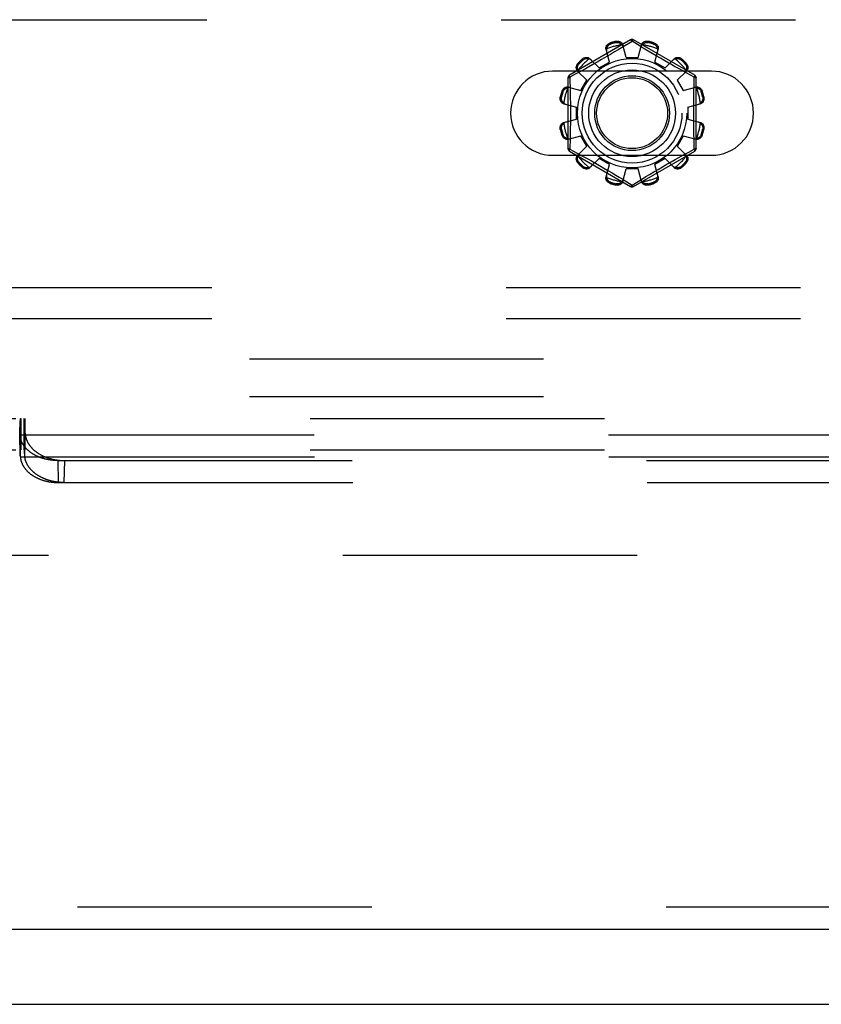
# Model space of a CAD drawing. Header units: inches. Extents: x 0 to 179, y 0 to 116.
# Tile 72 of 234: x 67.04 to 69.72, y 33.38 to 36.67. Entities that reach past the tile are written whole.
import ezdxf

# ---------------------------------------------------------------- set-up
doc = ezdxf.new("R2010")
doc.units = ezdxf.units.IN
doc.header["$LTSCALE"] = 9.842105
doc.header["$MEASUREMENT"] = 0
doc.linetypes.add('HIDDEN', pattern=[0.2, 0.1, -0.1])
doc.layers.get('0').update_dxf_attribs({"linetype": 'CONTINUOUS'})
for name, color, linetype in [('DEFAULT_2', 8, 'HIDDEN'), ('RIGHTHAND_DOOR_ASSEMBLY', 7, 'CONTINUOUS'), ('SUBPANEL', 7, 'CONTINUOUS')]:
    doc.layers.add(name, color=color, linetype=linetype)

msp = doc.modelspace()

# ---------------------------------------------------------------- linework, layer by layer
at = {"color": 7, "linetype": 'Continuous'}
msp.add_line((32.7465, 33.3753), (80.6425, 33.3753), dxfattribs=at)
at = {"layer": 'DEFAULT_2', "color": 8, "linetype": 'HIDDEN'}
for p, q in [((64.7102, 36.6668), (73.4602, 36.6668)), ((69.0802, 36.5991), (68.8757, 36.4811)), ((69.0121, 36.5892), (69.0132, 36.5855)), ((69.032, 36.5905), (69.031, 36.5943)), ((69.0503, 36.5733), (69.0391, 36.5665)), ((69.0852, 36.5945), (69.0503, 36.5733)), ((69.0652, 36.5403), (69.0542, 36.5826)), ((69.0887, 36.5924), (69.0852, 36.5945)), ((69.1084, 36.5804), (69.0887, 36.5924)), ((69.2947, 36.4811), (69.0902, 36.5991)), ((69.1052, 36.5403), (69.1162, 36.5826)), ((69.1394, 36.5943), (69.1384, 36.5905)), ((69.1572, 36.5855), (69.1583, 36.5892)), ((68.9442, 36.5365), (68.9749, 36.5054)), ((68.9982, 36.5422), (68.9832, 36.5335)), ((69.0095, 36.5254), (68.998, 36.5675)), ((69.0128, 36.5508), (68.9982, 36.5422)), ((69.0266, 36.559), (69.0128, 36.5508)), ((69.0391, 36.5665), (69.0266, 36.559)), ((69.0652, 36.5403), (69.1052, 36.5403)), ((69.1395, 36.5616), (69.128, 36.5685)), ((69.1522, 36.5541), (69.1395, 36.5616)), ((69.1658, 36.546), (69.1522, 36.5541)), ((69.1609, 36.5254), (69.1725, 36.5675)), ((69.18, 36.5377), (69.1658, 36.546)), ((69.1942, 36.5295), (69.18, 36.5377)), ((69.1955, 36.5054), (69.2262, 36.5365)), ((68.9045, 36.5212), (68.9073, 36.5185)), ((68.9289, 36.5028), (68.9128, 36.4939)), ((68.9211, 36.5323), (68.9183, 36.5351)), ((68.9411, 36.5096), (68.9289, 36.5028)), ((68.9544, 36.517), (68.9411, 36.5096)), ((68.9685, 36.525), (68.9544, 36.517)), ((68.9832, 36.5335), (68.9685, 36.525)), ((68.9749, 36.5054), (69.0095, 36.5254)), ((69.1609, 36.5254), (69.1955, 36.5054)), ((69.208, 36.5216), (69.1942, 36.5295)), ((69.2521, 36.5351), (69.2493, 36.5323)), ((69.2631, 36.5185), (69.2659, 36.5212)), ((69.3508, 36.495), (68.8196, 36.495)), ((68.8707, 36.4724), (68.8707, 36.2363)), ((68.895, 36.4842), (68.8772, 36.4745)), ((68.8772, 36.4745), (68.8775, 36.4627)), ((68.9128, 36.4939), (68.895, 36.4842)), ((68.9031, 36.4953), (68.9341, 36.4647)), ((69.2363, 36.4647), (69.2673, 36.4953)), ((69.255, 36.4954), (69.2448, 36.501)), ((69.2685, 36.488), (69.255, 36.4954)), ((69.2932, 36.4745), (69.2685, 36.488)), ((69.2997, 36.2363), (69.2997, 36.4724)), ((68.8721, 36.4416), (68.9141, 36.43)), ((68.9141, 36.43), (68.9341, 36.4647)), ((69.2363, 36.4647), (69.2563, 36.43)), ((69.2563, 36.43), (69.2984, 36.4416)), ((68.8452, 36.4085), (68.849, 36.4075)), ((68.8541, 36.4264), (68.8503, 36.4274)), ((69.3201, 36.4274), (69.3163, 36.4264)), ((69.3214, 36.4075), (69.3252, 36.4085)), ((68.857, 36.3854), (68.8992, 36.3743)), ((68.8992, 36.3343), (68.8992, 36.3743)), ((69.2712, 36.3743), (69.3134, 36.3854)), ((69.2712, 36.3743), (69.2712, 36.3343)), ((68.857, 36.3233), (68.8992, 36.3343)), ((69.2712, 36.3343), (69.3134, 36.3233)), ((68.849, 36.3012), (68.8452, 36.3002)), ((68.8503, 36.2813), (68.8541, 36.2823)), ((68.8721, 36.2671), (68.9141, 36.2787)), ((68.9341, 36.244), (68.9141, 36.2787)), ((69.2563, 36.2787), (69.2363, 36.244)), ((69.2563, 36.2787), (69.2984, 36.2671)), ((69.3163, 36.2823), (69.3201, 36.2813)), ((69.3252, 36.3002), (69.3214, 36.3012)), ((68.9031, 36.2134), (68.9341, 36.244)), ((69.2363, 36.244), (69.2673, 36.2134)), ((69.2932, 36.2342), (69.2929, 36.246)), ((68.8196, 36.2137), (69.3508, 36.2137)), ((68.8757, 36.2276), (69.0802, 36.1096)), ((68.8772, 36.2342), (68.9019, 36.2207)), ((68.9019, 36.2207), (68.9154, 36.2133)), ((68.9154, 36.2133), (68.9256, 36.2077)), ((68.9256, 36.2077), (68.9369, 36.2014)), ((69.0902, 36.1096), (69.2947, 36.2276)), ((69.2415, 36.2059), (69.2576, 36.2148)), ((69.2576, 36.2148), (69.2754, 36.2245)), ((69.2754, 36.2245), (69.2932, 36.2342)), ((68.9073, 36.1902), (68.9045, 36.1874)), ((68.9183, 36.1736), (68.9211, 36.1764)), ((68.9369, 36.2014), (68.9493, 36.1945)), ((68.9442, 36.1722), (68.9749, 36.2033)), ((68.9493, 36.1945), (68.9624, 36.1871)), ((68.9624, 36.1871), (68.9763, 36.1792)), ((69.0095, 36.1833), (68.9749, 36.2033)), ((68.9763, 36.1792), (68.9904, 36.171)), ((68.998, 36.1412), (69.0095, 36.1833)), ((69.1955, 36.2033), (69.1609, 36.1833)), ((69.1725, 36.1412), (69.1609, 36.1833)), ((69.1722, 36.1665), (69.1872, 36.1752)), ((69.1872, 36.1752), (69.2019, 36.1837)), ((69.1955, 36.2033), (69.2262, 36.1722)), ((69.2019, 36.1837), (69.2161, 36.1917)), ((69.2161, 36.1917), (69.2293, 36.1991)), ((69.2293, 36.1991), (69.2415, 36.2059)), ((69.2493, 36.1764), (69.2521, 36.1736)), ((69.2659, 36.1874), (69.2631, 36.1902)), ((68.9904, 36.171), (69.0046, 36.1627)), ((69.0046, 36.1627), (69.0183, 36.1546)), ((69.0183, 36.1546), (69.0309, 36.1471)), ((69.0309, 36.1471), (69.0424, 36.1402)), ((69.0542, 36.1261), (69.0652, 36.1683)), ((69.1052, 36.1683), (69.0652, 36.1683)), ((69.1162, 36.1261), (69.1052, 36.1683)), ((69.1201, 36.1354), (69.1313, 36.1422)), ((69.1313, 36.1422), (69.1438, 36.1497)), ((69.1438, 36.1497), (69.1576, 36.1579)), ((69.1576, 36.1579), (69.1722, 36.1665)), ((69.0132, 36.1232), (69.0121, 36.1194)), ((69.031, 36.1144), (69.032, 36.1182)), ((69.062, 36.1283), (69.0818, 36.1163)), ((69.0818, 36.1163), (69.0852, 36.1142)), ((69.0852, 36.1142), (69.1201, 36.1354)), ((69.1384, 36.1182), (69.1394, 36.1144)), ((69.1583, 36.1194), (69.1572, 36.1232)), ((73.5852, 35.7708), (64.5852, 35.7708)), ((73.5852, 35.6668), (64.5852, 35.6668)), ((66.0401, 35.3333), (75.6002, 35.3333)), ((67.0386, 35.3154), (67.0387, 35.3182)), ((67.0387, 35.3182), (67.0389, 35.3208)), ((67.0389, 35.3208), (67.039, 35.3224)), ((67.0391, 35.3246), (67.0392, 35.3259)), ((67.0397, 35.3333), (67.0397, 35.2293)), ((67.0404, 35.2293), (67.0404, 35.3333)), ((67.0407, 35.3333), (67.0407, 35.2293)), ((67.0514, 35.3333), (67.0514, 35.2293)), ((67.0524, 35.3333), (67.0524, 35.2293)), ((67.0527, 35.2293), (67.0527, 35.3333)), ((67.0539, 35.3259), (67.0538, 35.3272)), ((67.054, 35.3246), (67.0539, 35.3259)), ((67.0541, 35.3232), (67.054, 35.3246)), ((67.0542, 35.3216), (67.0541, 35.3232)), ((67.0544, 35.3191), (67.0542, 35.3216)), ((67.0544, 35.3333), (67.0544, 35.2293)), ((67.0545, 35.3163), (67.0544, 35.3191)), ((67.0375, 35.2849), (67.0377, 35.2937)), ((67.0377, 35.2937), (67.038, 35.3018)), ((67.038, 35.3018), (67.0382, 35.3079)), ((67.0382, 35.3079), (67.0384, 35.3123)), ((67.0384, 35.3123), (67.0386, 35.3154)), ((67.0547, 35.3134), (67.0545, 35.3163)), ((67.0549, 35.309), (67.0547, 35.3134)), ((67.0551, 35.3031), (67.0549, 35.309)), ((67.0553, 35.2951), (67.0551, 35.3031)), ((67.0556, 35.2849), (67.0553, 35.2951)), ((67.0392, 35.2111), (67.0375, 35.2849)), ((67.0375, 35.2819), (67.0375, 35.2849)), ((67.0376, 35.2788), (67.0375, 35.2819)), ((67.0392, 35.2083), (67.0375, 35.2819)), ((67.0376, 35.2788), (74.6027, 35.2788)), ((67.0539, 35.2111), (67.0556, 35.2849)), ((66.0401, 35.2293), (74.8815, 35.2293)), ((67.0394, 35.2177), (67.0395, 35.2195)), ((67.0395, 35.2195), (67.0396, 35.2213)), ((67.0396, 35.2213), (67.0397, 35.2228)), ((67.0397, 35.2238), (67.0398, 35.2247)), ((67.0397, 35.2228), (67.0397, 35.2238)), ((67.0398, 35.2247), (67.0399, 35.2255)), ((67.0533, 35.2255), (67.0532, 35.2262)), ((67.0533, 35.2247), (67.0533, 35.2255)), ((67.0534, 35.2238), (67.0533, 35.2247)), ((67.0534, 35.2228), (67.0534, 35.2238)), ((67.0535, 35.2213), (67.0534, 35.2228)), ((67.0536, 35.2195), (67.0535, 35.2213)), ((67.0537, 35.217), (67.0536, 35.2195)), ((67.0392, 35.2111), (67.0393, 35.2149)), ((67.0393, 35.2149), (67.0394, 35.2177)), ((67.0394, 35.2052), (74.601, 35.2052)), ((67.0538, 35.2142), (67.0537, 35.217)), ((67.0539, 35.2111), (67.0538, 35.2142)), ((67.1653, 35.1931), (74.4751, 35.1931)), ((67.167, 35.1195), (67.1653, 35.1931)), ((67.186, 35.1195), (67.1878, 35.1931)), ((67.167, 35.1195), (74.4734, 35.1195)), ((78.9445, 34.8753), (58.3405, 34.8753))]:
    msp.add_line(p, q, dxfattribs=at)
for points in [[(68.998, 36.5675), (68.9976, 36.5693), (68.9974, 36.5711), (68.9975, 36.573), (68.9978, 36.575), (68.9984, 36.5768), (68.9992, 36.5787), (69.0002, 36.5804), (69.0014, 36.5821), (69.0028, 36.5837), (69.0044, 36.5851), (69.0062, 36.5864), (69.0081, 36.5876), (69.0101, 36.5885), (69.0121, 36.5892)], [(69.0002, 36.5694), (68.9998, 36.5678), (68.9995, 36.5663), (68.9994, 36.5648), (68.9994, 36.5633), (68.9996, 36.5618), (68.9999, 36.5604)], [(69.0002, 36.5694), (69.0004, 36.5704), (69.0007, 36.5714), (69.001, 36.5724), (69.0013, 36.5734), (69.0017, 36.5743), (69.0021, 36.5753), (69.0026, 36.5762), (69.0031, 36.5772), (69.0036, 36.5781), (69.0043, 36.579), (69.005, 36.5799), (69.0058, 36.5808), (69.0067, 36.5817), (69.0077, 36.5825), (69.0088, 36.5834), (69.0101, 36.5842), (69.0116, 36.5849), (69.0132, 36.5855)], [(69.031, 36.5943), (69.0332, 36.5947), (69.0354, 36.5949), (69.0376, 36.5948), (69.0398, 36.5946), (69.0419, 36.5941), (69.0439, 36.5935), (69.0458, 36.5926), (69.0475, 36.5916), (69.0491, 36.5904), (69.0506, 36.5891), (69.0518, 36.5876), (69.0528, 36.586), (69.0536, 36.5843), (69.0542, 36.5826)], [(69.032, 36.5905), (69.0337, 36.5908), (69.0353, 36.5909), (69.0368, 36.5909), (69.0383, 36.5907), (69.0396, 36.5905), (69.0408, 36.5902), (69.0419, 36.5898), (69.043, 36.5894), (69.044, 36.5889), (69.0449, 36.5884), (69.0459, 36.5878), (69.0467, 36.5872), (69.0476, 36.5866), (69.0484, 36.586), (69.0491, 36.5853), (69.0499, 36.5846), (69.0506, 36.5838), (69.0513, 36.583)], [(69.0561, 36.5754), (69.0556, 36.5768), (69.055, 36.5782), (69.0543, 36.5795), (69.0534, 36.5807), (69.0524, 36.5819), (69.0513, 36.583)], [(69.0802, 36.5991), (69.0805, 36.5992), (69.081, 36.5991), (69.0815, 36.5987), (69.0822, 36.5982), (69.0829, 36.5975), (69.0836, 36.5967), (69.0844, 36.5957), (69.0852, 36.5945)], [(69.0852, 36.5945), (69.086, 36.5957), (69.0868, 36.5967), (69.0876, 36.5975), (69.0882, 36.5982), (69.0889, 36.5987), (69.0894, 36.5991), (69.0899, 36.5992), (69.0902, 36.5991)], [(69.128, 36.5685), (69.1129, 36.5777), (69.1084, 36.5804)], [(69.1191, 36.583), (69.118, 36.5819), (69.117, 36.5807), (69.1161, 36.5795), (69.1154, 36.5782), (69.1148, 36.5768), (69.1144, 36.5754)], [(69.1162, 36.5826), (69.1168, 36.5843), (69.1176, 36.586), (69.1186, 36.5876), (69.1199, 36.5891), (69.1213, 36.5904), (69.1229, 36.5916), (69.1246, 36.5926), (69.1265, 36.5935), (69.1285, 36.5941), (69.1306, 36.5946), (69.1328, 36.5948), (69.1351, 36.5949), (69.1372, 36.5947), (69.1394, 36.5943)], [(69.1191, 36.583), (69.1198, 36.5838), (69.1205, 36.5846), (69.1213, 36.5853), (69.1221, 36.586), (69.1229, 36.5866), (69.1237, 36.5873), (69.1246, 36.5878), (69.1255, 36.5884), (69.1264, 36.5889), (69.1274, 36.5894), (69.1285, 36.5898), (69.1296, 36.5902), (69.1309, 36.5905), (69.1322, 36.5907), (69.1336, 36.5909), (69.1351, 36.5909), (69.1367, 36.5908), (69.1384, 36.5905)], [(69.1572, 36.5855), (69.1588, 36.5849), (69.1603, 36.5842), (69.1616, 36.5834), (69.1627, 36.5825), (69.1637, 36.5817), (69.1646, 36.5808), (69.1654, 36.5799), (69.1661, 36.579), (69.1668, 36.5781), (69.1674, 36.5771), (69.1679, 36.5762), (69.1683, 36.5753), (69.1687, 36.5743), (69.1691, 36.5734), (69.1694, 36.5724), (69.1697, 36.5714), (69.17, 36.5704), (69.1702, 36.5694)], [(69.1583, 36.5892), (69.1603, 36.5885), (69.1623, 36.5876), (69.1642, 36.5864), (69.166, 36.5851), (69.1676, 36.5837), (69.169, 36.5821), (69.1702, 36.5804), (69.1712, 36.5787), (69.172, 36.5768), (69.1726, 36.575), (69.1729, 36.573), (69.173, 36.5711), (69.1728, 36.5693), (69.1725, 36.5675)], [(69.1705, 36.5604), (69.1708, 36.5618), (69.171, 36.5633), (69.171, 36.5648), (69.1709, 36.5663), (69.1706, 36.5678), (69.1702, 36.5694)], [(68.9183, 36.5351), (68.92, 36.5365), (68.9218, 36.5377), (68.9237, 36.5388), (68.9257, 36.5397), (68.9278, 36.5403), (68.9299, 36.5408), (68.9319, 36.541), (68.9339, 36.541), (68.9359, 36.5408), (68.9378, 36.5403), (68.9397, 36.5396), (68.9414, 36.5387), (68.9429, 36.5377), (68.9442, 36.5365)], [(68.9211, 36.5323), (68.9224, 36.5334), (68.9237, 36.5343), (68.9251, 36.535), (68.9264, 36.5356), (68.9276, 36.536), (68.9288, 36.5364), (68.93, 36.5366), (68.9311, 36.5368), (68.9322, 36.5369), (68.9333, 36.5369), (68.9344, 36.5369), (68.9354, 36.5368), (68.9365, 36.5367), (68.9375, 36.5365), (68.9385, 36.5363), (68.9395, 36.5361), (68.9405, 36.5358), (68.9415, 36.5354)], [(69.2262, 36.5365), (69.2275, 36.5377), (69.2291, 36.5387), (69.2307, 36.5396), (69.2326, 36.5403), (69.2345, 36.5408), (69.2365, 36.541), (69.2385, 36.541), (69.2405, 36.5408), (69.2426, 36.5403), (69.2447, 36.5397), (69.2467, 36.5388), (69.2486, 36.5377), (69.2504, 36.5365), (69.2521, 36.5351)], [(69.2289, 36.5354), (69.2299, 36.5358), (69.2309, 36.5361), (69.2319, 36.5363), (69.2329, 36.5365), (69.234, 36.5367), (69.235, 36.5368), (69.236, 36.5369), (69.2371, 36.5369), (69.2382, 36.5369), (69.2393, 36.5368), (69.2404, 36.5366), (69.2416, 36.5364), (69.2428, 36.536), (69.2441, 36.5356), (69.2454, 36.535), (69.2467, 36.5343), (69.248, 36.5334), (69.2493, 36.5323)], [(68.9031, 36.4953), (68.9019, 36.4967), (68.9008, 36.4982), (68.8999, 36.4999), (68.8993, 36.5017), (68.8988, 36.5036), (68.8986, 36.5056), (68.8986, 36.5076), (68.8988, 36.5097), (68.8992, 36.5118), (68.8999, 36.5138), (68.9008, 36.5158), (68.9018, 36.5178), (68.9031, 36.5196), (68.9045, 36.5212)], [(68.9041, 36.4981), (68.9038, 36.4991), (68.9035, 36.5001), (68.9032, 36.5011), (68.903, 36.5021), (68.9029, 36.5031), (68.9028, 36.5041), (68.9027, 36.5052), (68.9027, 36.5062), (68.9027, 36.5073), (68.9028, 36.5084), (68.903, 36.5096), (68.9032, 36.5107), (68.9035, 36.512), (68.904, 36.5132), (68.9046, 36.5145), (68.9053, 36.5158), (68.9062, 36.5172), (68.9073, 36.5185)], [(68.9494, 36.5312), (68.9483, 36.5322), (68.9472, 36.5331), (68.9459, 36.5339), (68.9445, 36.5345), (68.943, 36.535), (68.9415, 36.5354)], [(69.2274, 36.5106), (69.2147, 36.5178), (69.208, 36.5216)], [(69.2289, 36.5354), (69.2274, 36.535), (69.2259, 36.5345), (69.2245, 36.5339), (69.2232, 36.5331), (69.2221, 36.5322), (69.221, 36.5312)], [(69.2448, 36.501), (69.2335, 36.5073), (69.2274, 36.5106)], [(69.2631, 36.5185), (69.2642, 36.5172), (69.2651, 36.5158), (69.2659, 36.5145), (69.2664, 36.5132), (69.2669, 36.5119), (69.2672, 36.5107), (69.2675, 36.5096), (69.2676, 36.5084), (69.2677, 36.5073), (69.2677, 36.5062), (69.2677, 36.5052), (69.2677, 36.5041), (69.2675, 36.5031), (69.2674, 36.5021), (69.2672, 36.5011), (69.2669, 36.5), (69.2666, 36.499), (69.2663, 36.4981)], [(69.2659, 36.5212), (69.2673, 36.5196), (69.2686, 36.5178), (69.2697, 36.5158), (69.2705, 36.5138), (69.2712, 36.5118), (69.2716, 36.5097), (69.2719, 36.5076), (69.2718, 36.5056), (69.2716, 36.5036), (69.2712, 36.5017), (69.2705, 36.4999), (69.2696, 36.4982), (69.2686, 36.4967), (69.2673, 36.4953)], [(68.8707, 36.4724), (68.8708, 36.4727), (68.8712, 36.4731), (68.8717, 36.4734), (68.8725, 36.4736), (68.8734, 36.4739), (68.8746, 36.4741), (68.8758, 36.4743), (68.8772, 36.4744)], [(68.8772, 36.4744), (68.8766, 36.4757), (68.8762, 36.4769), (68.8758, 36.478), (68.8755, 36.4789), (68.8754, 36.4797), (68.8754, 36.4804), (68.8755, 36.4808), (68.8757, 36.4811)], [(68.9041, 36.4981), (68.9045, 36.4965), (68.905, 36.4951), (68.9057, 36.4937), (68.9065, 36.4924), (68.9073, 36.4912), (68.9083, 36.4901)], [(69.2621, 36.4901), (69.2631, 36.4912), (69.264, 36.4924), (69.2647, 36.4937), (69.2654, 36.4951), (69.2659, 36.4965), (69.2663, 36.4981)], [(69.2921, 36.4269), (69.2927, 36.4509), (69.2929, 36.4627), (69.2932, 36.4745)], [(69.2947, 36.4811), (69.2949, 36.4808), (69.295, 36.4804), (69.295, 36.4797), (69.2949, 36.4789), (69.2946, 36.478), (69.2943, 36.4769), (69.2938, 36.4757), (69.2932, 36.4744)], [(69.2932, 36.4744), (69.2946, 36.4743), (69.2959, 36.4741), (69.297, 36.4739), (69.2979, 36.4736), (69.2987, 36.4734), (69.2993, 36.4731), (69.2996, 36.4727), (69.2997, 36.4724)], [(68.8503, 36.4274), (68.851, 36.4295), (68.852, 36.4314), (68.8531, 36.4333), (68.8544, 36.4351), (68.8559, 36.4367), (68.8575, 36.4381), (68.8591, 36.4393), (68.8609, 36.4403), (68.8627, 36.4411), (68.8646, 36.4417), (68.8665, 36.442), (68.8684, 36.4421), (68.8703, 36.442), (68.8721, 36.4416)], [(68.8541, 36.4264), (68.8547, 36.428), (68.8554, 36.4294), (68.8562, 36.4307), (68.857, 36.4319), (68.8579, 36.4329), (68.8588, 36.4338), (68.8597, 36.4346), (68.8606, 36.4353), (68.8615, 36.4359), (68.8624, 36.4365), (68.8633, 36.437), (68.8643, 36.4375), (68.8652, 36.4379), (68.8662, 36.4383), (68.8672, 36.4386), (68.8682, 36.4389), (68.8692, 36.4391), (68.8702, 36.4393)], [(68.8792, 36.4396), (68.8777, 36.44), (68.8763, 36.4401), (68.8748, 36.4402), (68.8733, 36.44), (68.8717, 36.4398), (68.8702, 36.4393)], [(68.8775, 36.4627), (68.878, 36.4389), (68.8783, 36.4269), (68.8785, 36.4148), (68.8787, 36.4027), (68.8788, 36.3906), (68.879, 36.3785), (68.879, 36.3664), (68.8791, 36.3543), (68.879, 36.3423), (68.879, 36.3302), (68.8788, 36.3181), (68.8787, 36.306), (68.8785, 36.2939), (68.8783, 36.2818)], [(69.3002, 36.4393), (69.2987, 36.4398), (69.2972, 36.44), (69.2956, 36.4402), (69.2941, 36.4401), (69.2927, 36.44), (69.2912, 36.4396)], [(69.2984, 36.4416), (69.3001, 36.442), (69.302, 36.4421), (69.3039, 36.442), (69.3058, 36.4417), (69.3077, 36.4411), (69.3095, 36.4403), (69.3113, 36.4393), (69.313, 36.4381), (69.3145, 36.4367), (69.316, 36.4351), (69.3173, 36.4333), (69.3184, 36.4314), (69.3194, 36.4295), (69.3201, 36.4274)], [(69.3002, 36.4393), (69.3012, 36.4391), (69.3022, 36.4389), (69.3032, 36.4386), (69.3042, 36.4383), (69.3052, 36.4379), (69.3062, 36.4375), (69.3071, 36.437), (69.308, 36.4365), (69.3089, 36.4359), (69.3099, 36.4353), (69.3108, 36.4346), (69.3117, 36.4338), (69.3125, 36.4329), (69.3134, 36.4319), (69.3142, 36.4307), (69.315, 36.4294), (69.3157, 36.428), (69.3163, 36.4264)], [(68.857, 36.3854), (68.8553, 36.3859), (68.8536, 36.3867), (68.852, 36.3878), (68.8505, 36.389), (68.8491, 36.3904), (68.8479, 36.392), (68.8469, 36.3938), (68.8461, 36.3957), (68.8454, 36.3977), (68.845, 36.3998), (68.8447, 36.402), (68.8447, 36.4042), (68.8449, 36.4064), (68.8452, 36.4085)], [(68.8565, 36.3883), (68.8557, 36.389), (68.855, 36.3897), (68.8543, 36.3904), (68.8536, 36.3912), (68.8529, 36.392), (68.8523, 36.3928), (68.8517, 36.3937), (68.8512, 36.3946), (68.8507, 36.3956), (68.8502, 36.3966), (68.8498, 36.3976), (68.8494, 36.3988), (68.8491, 36.4), (68.8488, 36.4013), (68.8487, 36.4027), (68.8486, 36.4042), (68.8488, 36.4058), (68.849, 36.4075)], [(69.2929, 36.246), (69.2924, 36.2698), (69.2921, 36.2818), (69.2919, 36.2939), (69.2917, 36.306), (69.2916, 36.3181), (69.2914, 36.3302), (69.2914, 36.3423), (69.2914, 36.3544), (69.2914, 36.3664), (69.2914, 36.3785), (69.2916, 36.3906), (69.2917, 36.4027), (69.2919, 36.4148), (69.2921, 36.4269)], [(69.3252, 36.4085), (69.3256, 36.4064), (69.3257, 36.4042), (69.3257, 36.402), (69.3254, 36.3998), (69.325, 36.3977), (69.3243, 36.3957), (69.3235, 36.3938), (69.3225, 36.392), (69.3213, 36.3904), (69.3199, 36.389), (69.3184, 36.3878), (69.3168, 36.3867), (69.3152, 36.3859), (69.3134, 36.3854)], [(69.3214, 36.4075), (69.3216, 36.4058), (69.3218, 36.4042), (69.3217, 36.4027), (69.3216, 36.4013), (69.3213, 36.4), (69.321, 36.3988), (69.3206, 36.3976), (69.3202, 36.3966), (69.3197, 36.3956), (69.3192, 36.3946), (69.3187, 36.3937), (69.3181, 36.3928), (69.3175, 36.392), (69.3168, 36.3912), (69.3162, 36.3904), (69.3154, 36.3897), (69.3147, 36.3889), (69.3139, 36.3883)], [(68.8565, 36.3883), (68.8576, 36.3871), (68.8588, 36.3861), (68.8601, 36.3852), (68.8614, 36.3845), (68.8627, 36.3839), (68.8641, 36.3835)], [(69.3063, 36.3835), (69.3077, 36.3839), (69.309, 36.3845), (69.3103, 36.3852), (69.3116, 36.3861), (69.3128, 36.3871), (69.3139, 36.3883)], [(68.8452, 36.3002), (68.8449, 36.3023), (68.8447, 36.3045), (68.8447, 36.3067), (68.845, 36.3089), (68.8454, 36.311), (68.8461, 36.313), (68.8469, 36.3149), (68.8479, 36.3166), (68.8491, 36.3183), (68.8505, 36.3197), (68.852, 36.3209), (68.8536, 36.322), (68.8553, 36.3228), (68.857, 36.3233)], [(68.849, 36.3012), (68.8488, 36.3029), (68.8486, 36.3045), (68.8487, 36.306), (68.8488, 36.3074), (68.8491, 36.3087), (68.8494, 36.3099), (68.8498, 36.3111), (68.8502, 36.3121), (68.8507, 36.3131), (68.8512, 36.3141), (68.8517, 36.315), (68.8523, 36.3159), (68.8529, 36.3167), (68.8536, 36.3175), (68.8543, 36.3183), (68.855, 36.319), (68.8557, 36.3197), (68.8565, 36.3204)], [(68.8641, 36.3252), (68.8627, 36.3248), (68.8614, 36.3242), (68.8601, 36.3234), (68.8588, 36.3226), (68.8576, 36.3216), (68.8565, 36.3204)], [(69.3139, 36.3204), (69.3128, 36.3216), (69.3116, 36.3226), (69.3103, 36.3234), (69.309, 36.3242), (69.3077, 36.3248), (69.3063, 36.3252)], [(69.3134, 36.3233), (69.3152, 36.3228), (69.3168, 36.322), (69.3184, 36.3209), (69.3199, 36.3197), (69.3213, 36.3183), (69.3225, 36.3166), (69.3235, 36.3149), (69.3243, 36.313), (69.325, 36.311), (69.3254, 36.3089), (69.3257, 36.3067), (69.3257, 36.3045), (69.3256, 36.3023), (69.3252, 36.3002)], [(69.3139, 36.3204), (69.3147, 36.3197), (69.3154, 36.319), (69.3162, 36.3183), (69.3168, 36.3175), (69.3175, 36.3167), (69.3181, 36.3159), (69.3187, 36.315), (69.3192, 36.3141), (69.3197, 36.3131), (69.3202, 36.3121), (69.3206, 36.311), (69.321, 36.3099), (69.3213, 36.3087), (69.3216, 36.3074), (69.3217, 36.306), (69.3218, 36.3045), (69.3216, 36.3029), (69.3214, 36.3012)], [(68.8721, 36.2671), (68.8703, 36.2667), (68.8684, 36.2666), (68.8665, 36.2667), (68.8646, 36.267), (68.8627, 36.2676), (68.8609, 36.2684), (68.8591, 36.2694), (68.8575, 36.2706), (68.8559, 36.272), (68.8544, 36.2736), (68.8531, 36.2754), (68.852, 36.2773), (68.851, 36.2792), (68.8503, 36.2813)], [(68.8702, 36.2694), (68.8692, 36.2696), (68.8682, 36.2698), (68.8672, 36.2701), (68.8662, 36.2704), (68.8652, 36.2708), (68.8643, 36.2712), (68.8633, 36.2717), (68.8624, 36.2722), (68.8615, 36.2728), (68.8606, 36.2734), (68.8597, 36.2741), (68.8588, 36.2749), (68.8579, 36.2758), (68.857, 36.2768), (68.8562, 36.278), (68.8554, 36.2793), (68.8547, 36.2807), (68.8541, 36.2823)], [(68.8783, 36.2818), (68.8778, 36.2578), (68.8775, 36.246), (68.8772, 36.2342)], [(69.3201, 36.2813), (69.3194, 36.2792), (69.3184, 36.2773), (69.3173, 36.2754), (69.316, 36.2736), (69.3145, 36.272), (69.313, 36.2706), (69.3113, 36.2694), (69.3095, 36.2684), (69.3077, 36.2676), (69.3058, 36.267), (69.3039, 36.2667), (69.302, 36.2666), (69.3001, 36.2667), (69.2984, 36.2671)], [(69.3163, 36.2823), (69.3157, 36.2807), (69.315, 36.2793), (69.3142, 36.278), (69.3134, 36.2768), (69.3125, 36.2758), (69.3116, 36.2749), (69.3107, 36.2741), (69.3098, 36.2734), (69.3089, 36.2728), (69.308, 36.2722), (69.3071, 36.2717), (69.3061, 36.2712), (69.3052, 36.2708), (69.3042, 36.2704), (69.3032, 36.2701), (69.3022, 36.2698), (69.3012, 36.2696), (69.3002, 36.2694)], [(68.8702, 36.2694), (68.8717, 36.2689), (68.8733, 36.2687), (68.8748, 36.2685), (68.8763, 36.2686), (68.8777, 36.2687), (68.8792, 36.2691)], [(69.2912, 36.2691), (69.2927, 36.2687), (69.2941, 36.2686), (69.2956, 36.2685), (69.2972, 36.2687), (69.2987, 36.2689), (69.3002, 36.2694)], [(68.8772, 36.2342), (68.8758, 36.2344), (68.8746, 36.2346), (68.8734, 36.2348), (68.8725, 36.235), (68.8717, 36.2353), (68.8712, 36.2356), (68.8708, 36.236), (68.8707, 36.2363)], [(68.8757, 36.2276), (68.8755, 36.2279), (68.8754, 36.2283), (68.8754, 36.229), (68.8755, 36.2298), (68.8758, 36.2307), (68.8762, 36.2318), (68.8766, 36.233), (68.8772, 36.2342)], [(68.9045, 36.1874), (68.9031, 36.1891), (68.9018, 36.1909), (68.9008, 36.1929), (68.8999, 36.1949), (68.8992, 36.1969), (68.8988, 36.199), (68.8986, 36.201), (68.8986, 36.2031), (68.8988, 36.2051), (68.8993, 36.207), (68.8999, 36.2088), (68.9008, 36.2105), (68.9019, 36.212), (68.9031, 36.2134)], [(68.9073, 36.1902), (68.9062, 36.1915), (68.9053, 36.1929), (68.9045, 36.1942), (68.904, 36.1955), (68.9035, 36.1968), (68.9032, 36.198), (68.903, 36.1991), (68.9028, 36.2003), (68.9027, 36.2014), (68.9027, 36.2025), (68.9027, 36.2035), (68.9028, 36.2046), (68.9029, 36.2056), (68.903, 36.2066), (68.9032, 36.2076), (68.9035, 36.2086), (68.9038, 36.2096), (68.9041, 36.2106)], [(68.9083, 36.2186), (68.9073, 36.2175), (68.9065, 36.2163), (68.9057, 36.215), (68.905, 36.2136), (68.9045, 36.2122), (68.9041, 36.2106)], [(69.2663, 36.2106), (69.2659, 36.2122), (69.2654, 36.2136), (69.2647, 36.215), (69.264, 36.2163), (69.2631, 36.2175), (69.2621, 36.2186)], [(69.2663, 36.2106), (69.2666, 36.2096), (69.2669, 36.2086), (69.2672, 36.2076), (69.2674, 36.2066), (69.2675, 36.2056), (69.2677, 36.2046), (69.2677, 36.2035), (69.2677, 36.2025), (69.2677, 36.2014), (69.2676, 36.2003), (69.2675, 36.1991), (69.2672, 36.1979), (69.2669, 36.1967), (69.2664, 36.1955), (69.2659, 36.1942), (69.2651, 36.1929), (69.2642, 36.1915), (69.2631, 36.1902)], [(69.2673, 36.2134), (69.2686, 36.212), (69.2696, 36.2105), (69.2705, 36.2088), (69.2712, 36.207), (69.2716, 36.2051), (69.2718, 36.2031), (69.2719, 36.201), (69.2716, 36.199), (69.2712, 36.1969), (69.2705, 36.1949), (69.2697, 36.1929), (69.2686, 36.1909), (69.2673, 36.1891), (69.2659, 36.1874)], [(69.2997, 36.2363), (69.2996, 36.236), (69.2993, 36.2356), (69.2987, 36.2353), (69.2979, 36.235), (69.297, 36.2348), (69.2959, 36.2346), (69.2946, 36.2344), (69.2932, 36.2342)], [(69.2932, 36.2342), (69.2938, 36.233), (69.2943, 36.2318), (69.2946, 36.2307), (69.2949, 36.2298), (69.295, 36.229), (69.295, 36.2283), (69.2949, 36.2279), (69.2947, 36.2276)], [(68.9442, 36.1722), (68.9429, 36.171), (68.9414, 36.1699), (68.9397, 36.1691), (68.9378, 36.1684), (68.9359, 36.1679), (68.9339, 36.1677), (68.9319, 36.1677), (68.9299, 36.1679), (68.9278, 36.1683), (68.9257, 36.169), (68.9237, 36.1699), (68.9218, 36.171), (68.92, 36.1722), (68.9183, 36.1736)], [(68.9415, 36.1733), (68.9405, 36.1729), (68.9395, 36.1726), (68.9385, 36.1724), (68.9375, 36.1722), (68.9364, 36.172), (68.9354, 36.1719), (68.9344, 36.1718), (68.9333, 36.1718), (68.9322, 36.1718), (68.9311, 36.1719), (68.93, 36.1721), (68.9288, 36.1723), (68.9276, 36.1727), (68.9263, 36.1731), (68.925, 36.1737), (68.9237, 36.1744), (68.9224, 36.1753), (68.9211, 36.1764)], [(68.9415, 36.1733), (68.943, 36.1736), (68.9445, 36.1742), (68.9459, 36.1748), (68.9472, 36.1756), (68.9483, 36.1765), (68.9494, 36.1775)], [(69.221, 36.1775), (69.2221, 36.1765), (69.2232, 36.1756), (69.2245, 36.1748), (69.2259, 36.1742), (69.2274, 36.1736), (69.2289, 36.1733)], [(69.2521, 36.1736), (69.2504, 36.1722), (69.2486, 36.171), (69.2467, 36.1699), (69.2447, 36.169), (69.2426, 36.1683), (69.2405, 36.1679), (69.2385, 36.1677), (69.2365, 36.1677), (69.2345, 36.1679), (69.2326, 36.1684), (69.2307, 36.1691), (69.2291, 36.1699), (69.2275, 36.171), (69.2262, 36.1722)], [(69.2493, 36.1764), (69.248, 36.1753), (69.2467, 36.1744), (69.2454, 36.1737), (69.2441, 36.1731), (69.2428, 36.1727), (69.2416, 36.1723), (69.2404, 36.1721), (69.2393, 36.1719), (69.2382, 36.1718), (69.2371, 36.1718), (69.236, 36.1718), (69.235, 36.1719), (69.234, 36.172), (69.2329, 36.1722), (69.2319, 36.1724), (69.2309, 36.1726), (69.2299, 36.1729), (69.2289, 36.1733)], [(69.0121, 36.1194), (69.0101, 36.1202), (69.0081, 36.1211), (69.0062, 36.1223), (69.0044, 36.1236), (69.0028, 36.125), (69.0014, 36.1266), (69.0002, 36.1283), (68.9992, 36.13), (68.9984, 36.1318), (68.9978, 36.1337), (68.9975, 36.1357), (68.9974, 36.1376), (68.9976, 36.1394), (68.998, 36.1412)], [(68.9999, 36.1483), (68.9996, 36.1469), (68.9994, 36.1454), (68.9994, 36.1439), (68.9995, 36.1424), (68.9998, 36.1409), (69.0002, 36.1393)], [(69.1725, 36.1412), (69.1728, 36.1394), (69.173, 36.1376), (69.1729, 36.1357), (69.1726, 36.1337), (69.172, 36.1318), (69.1712, 36.13), (69.1702, 36.1283), (69.169, 36.1266), (69.1676, 36.125), (69.166, 36.1236), (69.1642, 36.1223), (69.1623, 36.1211), (69.1603, 36.1202), (69.1583, 36.1194)], [(69.1702, 36.1393), (69.1706, 36.1409), (69.1709, 36.1424), (69.171, 36.1439), (69.171, 36.1454), (69.1708, 36.1469), (69.1705, 36.1483)], [(69.0132, 36.1232), (69.0116, 36.1238), (69.0101, 36.1245), (69.0088, 36.1253), (69.0077, 36.1262), (69.0067, 36.127), (69.0058, 36.1279), (69.005, 36.1288), (69.0043, 36.1297), (69.0036, 36.1306), (69.0031, 36.1315), (69.0025, 36.1325), (69.0021, 36.1334), (69.0017, 36.1344), (69.0013, 36.1353), (69.001, 36.1363), (69.0007, 36.1373), (69.0004, 36.1383), (69.0002, 36.1393)], [(69.0542, 36.1261), (69.0536, 36.1244), (69.0528, 36.1227), (69.0518, 36.1211), (69.0506, 36.1196), (69.0491, 36.1183), (69.0475, 36.1171), (69.0458, 36.1161), (69.0439, 36.1152), (69.0419, 36.1146), (69.0398, 36.1141), (69.0376, 36.1139), (69.0354, 36.1138), (69.0332, 36.114), (69.031, 36.1144)], [(69.0513, 36.1257), (69.0506, 36.1249), (69.0499, 36.1241), (69.0491, 36.1234), (69.0484, 36.1227), (69.0475, 36.1221), (69.0467, 36.1214), (69.0458, 36.1209), (69.0449, 36.1203), (69.044, 36.1198), (69.043, 36.1193), (69.0419, 36.1189), (69.0408, 36.1185), (69.0396, 36.1182), (69.0382, 36.118), (69.0368, 36.1178), (69.0353, 36.1178), (69.0337, 36.1179), (69.032, 36.1182)], [(69.0424, 36.1402), (69.0575, 36.131), (69.062, 36.1283)], [(69.0513, 36.1257), (69.0524, 36.1268), (69.0534, 36.1279), (69.0543, 36.1292), (69.055, 36.1305), (69.0556, 36.1319), (69.0561, 36.1333)], [(69.0852, 36.1142), (69.0844, 36.113), (69.0836, 36.112), (69.0829, 36.1112), (69.0822, 36.1105), (69.0815, 36.11), (69.081, 36.1096), (69.0805, 36.1095), (69.0802, 36.1096)], [(69.0902, 36.1096), (69.0899, 36.1095), (69.0894, 36.1096), (69.0889, 36.11), (69.0882, 36.1105), (69.0876, 36.1112), (69.0868, 36.112), (69.086, 36.113), (69.0852, 36.1142)], [(69.1144, 36.1333), (69.1148, 36.1319), (69.1154, 36.1305), (69.1161, 36.1292), (69.117, 36.1279), (69.118, 36.1268), (69.1191, 36.1257)], [(69.1394, 36.1144), (69.1372, 36.114), (69.1351, 36.1138), (69.1328, 36.1139), (69.1306, 36.1141), (69.1285, 36.1146), (69.1265, 36.1152), (69.1246, 36.1161), (69.1229, 36.1171), (69.1213, 36.1183), (69.1199, 36.1196), (69.1186, 36.1211), (69.1176, 36.1227), (69.1168, 36.1244), (69.1162, 36.1261)], [(69.1384, 36.1182), (69.1367, 36.1179), (69.1351, 36.1178), (69.1336, 36.1178), (69.1321, 36.118), (69.1308, 36.1182), (69.1296, 36.1185), (69.1285, 36.1189), (69.1274, 36.1193), (69.1264, 36.1198), (69.1255, 36.1203), (69.1246, 36.1209), (69.1237, 36.1214), (69.1229, 36.1221), (69.1221, 36.1227), (69.1213, 36.1234), (69.1205, 36.1241), (69.1198, 36.1249), (69.1191, 36.1257)], [(69.1702, 36.1393), (69.17, 36.1383), (69.1697, 36.1373), (69.1694, 36.1363), (69.1691, 36.1353), (69.1687, 36.1343), (69.1683, 36.1334), (69.1679, 36.1325), (69.1673, 36.1315), (69.1668, 36.1306), (69.1661, 36.1297), (69.1654, 36.1288), (69.1646, 36.1279), (69.1637, 36.127), (69.1627, 36.1262), (69.1616, 36.1253), (69.1603, 36.1245), (69.1588, 36.1238), (69.1572, 36.1232)], [(67.039, 35.3224), (67.0391, 35.3239), (67.0391, 35.3246)], [(67.0392, 35.3259), (67.0393, 35.3272), (67.0394, 35.3277), (67.0394, 35.3283), (67.0395, 35.3288), (67.0395, 35.3293), (67.0396, 35.3298), (67.0396, 35.3302), (67.0397, 35.3306), (67.0397, 35.331), (67.0398, 35.3313), (67.0399, 35.3316), (67.0399, 35.3319), (67.04, 35.3322), (67.04, 35.3324), (67.0401, 35.3327), (67.0401, 35.3328), (67.0402, 35.333), (67.0402, 35.3331), (67.0403, 35.3332), (67.0403, 35.3333), (67.0404, 35.3333), (67.0404, 35.3333)], [(67.0538, 35.3272), (67.0538, 35.3277), (67.0537, 35.3283), (67.0536, 35.3288), (67.0536, 35.3293), (67.0535, 35.3298), (67.0535, 35.3302), (67.0534, 35.3306), (67.0534, 35.331), (67.0533, 35.3313), (67.0533, 35.3316), (67.0532, 35.3319), (67.0532, 35.3322), (67.0531, 35.3324), (67.0531, 35.3327), (67.053, 35.3328), (67.053, 35.333), (67.0529, 35.3331), (67.0528, 35.3332), (67.0528, 35.3333), (67.0527, 35.3333), (67.0527, 35.3333)], [(67.1653, 35.1931), (67.1635, 35.1931), (67.1617, 35.1931), (67.1599, 35.1932), (67.1581, 35.1932), (67.1563, 35.1933), (67.1545, 35.1934), (67.1527, 35.1935), (67.1509, 35.1937), (67.1491, 35.1938), (67.1473, 35.194), (67.1455, 35.1942), (67.1437, 35.1944), (67.1419, 35.1946), (67.1402, 35.1948), (67.1384, 35.1951), (67.1366, 35.1954), (67.1349, 35.1956), (67.1331, 35.196), (67.1314, 35.1963), (67.1297, 35.1966), (67.1279, 35.197), (67.1262, 35.1974), (67.1245, 35.1978), (67.1228, 35.1982), (67.1211, 35.1986), (67.1194, 35.199), (67.1177, 35.1995), (67.1161, 35.2), (67.1144, 35.2005), (67.1128, 35.201), (67.1111, 35.2015), (67.1095, 35.202), (67.1079, 35.2026), (67.1063, 35.2032), (67.1047, 35.2038), (67.1031, 35.2044), (67.1016, 35.205), (67.1, 35.2056), (67.0985, 35.2063), (67.0969, 35.207), (67.0954, 35.2076), (67.0939, 35.2083), (67.0924, 35.2091), (67.091, 35.2098), (67.0895, 35.2105), (67.0881, 35.2113), (67.0867, 35.2121), (67.0852, 35.2128), (67.0839, 35.2136), (67.0825, 35.2145), (67.0811, 35.2153), (67.0798, 35.2161), (67.0784, 35.217), (67.0771, 35.2178), (67.0758, 35.2187), (67.0746, 35.2196), (67.0733, 35.2205), (67.0721, 35.2214), (67.0709, 35.2224), (67.0697, 35.2233), (67.0685, 35.2243), (67.0673, 35.2252), (67.0662, 35.2262), (67.065, 35.2272), (67.0639, 35.2282), (67.0629, 35.2292), (67.0618, 35.2302), (67.0607, 35.2313), (67.0597, 35.2323), (67.0587, 35.2334), (67.0577, 35.2344), (67.0568, 35.2355), (67.0558, 35.2366), (67.0549, 35.2377), (67.054, 35.2388), (67.0532, 35.2399), (67.0523, 35.241), (67.0515, 35.2421), (67.0507, 35.2433), (67.0499, 35.2444), (67.0491, 35.2456), (67.0484, 35.2467), (67.0477, 35.2479), (67.047, 35.2491), (67.0463, 35.2502), (67.0457, 35.2514), (67.0451, 35.2526), (67.0445, 35.2538), (67.0439, 35.255), (67.0433, 35.2562), (67.0428, 35.2575), (67.0423, 35.2587), (67.0418, 35.2599), (67.0414, 35.2611), (67.041, 35.2624), (67.0405, 35.2636), (67.0402, 35.2649), (67.0398, 35.2661), (67.0395, 35.2674), (67.0392, 35.2686), (67.0389, 35.2699), (67.0386, 35.2712), (67.0384, 35.2724), (67.0382, 35.2737), (67.038, 35.275), (67.0379, 35.2762), (67.0377, 35.2775), (67.0376, 35.2788)], [(67.0556, 35.2849), (67.0557, 35.2839), (67.0557, 35.2829), (67.0558, 35.2819), (67.0559, 35.2808), (67.056, 35.2798), (67.0561, 35.2788)], [(67.0561, 35.2788), (67.0562, 35.2775), (67.0564, 35.2762), (67.0567, 35.275), (67.0569, 35.2737), (67.0572, 35.2724), (67.0574, 35.2712), (67.0578, 35.2699), (67.0581, 35.2686), (67.0585, 35.2674), (67.0589, 35.2661), (67.0593, 35.2649), (67.0597, 35.2636), (67.0602, 35.2624), (67.0607, 35.2611), (67.0612, 35.2599), (67.0617, 35.2587), (67.0623, 35.2575), (67.0628, 35.2562), (67.0634, 35.255), (67.0641, 35.2538), (67.0647, 35.2526), (67.0654, 35.2514), (67.0661, 35.2502), (67.0668, 35.2491), (67.0676, 35.2479), (67.0683, 35.2467), (67.0691, 35.2456), (67.07, 35.2444), (67.0708, 35.2433), (67.0717, 35.2421), (67.0725, 35.241), (67.0734, 35.2399), (67.0744, 35.2388), (67.0753, 35.2377), (67.0763, 35.2366), (67.0773, 35.2355), (67.0783, 35.2344), (67.0793, 35.2334), (67.0804, 35.2323), (67.0814, 35.2313), (67.0825, 35.2302), (67.0836, 35.2292), (67.0848, 35.2282), (67.0859, 35.2272), (67.0871, 35.2262), (67.0883, 35.2252), (67.0895, 35.2243), (67.0907, 35.2233), (67.092, 35.2224), (67.0932, 35.2214), (67.0945, 35.2205), (67.0958, 35.2196), (67.0971, 35.2187), (67.0985, 35.2178), (67.0998, 35.217), (67.1012, 35.2161), (67.1026, 35.2153), (67.104, 35.2145), (67.1054, 35.2136), (67.1068, 35.2128), (67.1082, 35.2121), (67.1097, 35.2113), (67.1112, 35.2105), (67.1127, 35.2098), (67.1142, 35.2091), (67.1157, 35.2083), (67.1172, 35.2076), (67.1188, 35.207), (67.1203, 35.2063), (67.1219, 35.2056), (67.1235, 35.205), (67.1251, 35.2044), (67.1267, 35.2038), (67.1283, 35.2032), (67.1299, 35.2026), (67.1316, 35.202), (67.1332, 35.2015), (67.1349, 35.201), (67.1366, 35.2005), (67.1382, 35.2), (67.1399, 35.1995), (67.1416, 35.199), (67.1433, 35.1986), (67.145, 35.1982), (67.1468, 35.1978), (67.1485, 35.1974), (67.1502, 35.197), (67.152, 35.1966), (67.1537, 35.1963), (67.1555, 35.196), (67.1572, 35.1956), (67.159, 35.1954), (67.1608, 35.1951), (67.1626, 35.1948), (67.1643, 35.1946), (67.1661, 35.1944), (67.1679, 35.1942), (67.1697, 35.194), (67.1715, 35.1938), (67.1733, 35.1937), (67.1751, 35.1935), (67.1769, 35.1934), (67.1787, 35.1933), (67.1805, 35.1932), (67.1823, 35.1932), (67.1841, 35.1931), (67.186, 35.1931), (67.1878, 35.1931)], [(67.0399, 35.2255), (67.0399, 35.2262), (67.0399, 35.2265), (67.04, 35.2269), (67.04, 35.2272), (67.04, 35.2274), (67.0401, 35.2277), (67.0401, 35.2279), (67.0401, 35.2282), (67.0401, 35.2284), (67.0402, 35.2286), (67.0402, 35.2287), (67.0402, 35.2289), (67.0403, 35.229), (67.0403, 35.2291), (67.0403, 35.2292), (67.0404, 35.2293), (67.0404, 35.2293), (67.0404, 35.2293), (67.0404, 35.2293)], [(67.0532, 35.2262), (67.0532, 35.2265), (67.0532, 35.2269), (67.0531, 35.2272), (67.0531, 35.2274), (67.0531, 35.2277), (67.053, 35.2279), (67.053, 35.2282), (67.053, 35.2284), (67.053, 35.2286), (67.0529, 35.2287), (67.0529, 35.2289), (67.0529, 35.229), (67.0528, 35.2291), (67.0528, 35.2292), (67.0528, 35.2293), (67.0527, 35.2293), (67.0527, 35.2293), (67.0527, 35.2293)], [(67.0392, 35.2111), (67.0392, 35.2104), (67.0392, 35.2097), (67.0392, 35.209), (67.0392, 35.2083)], [(67.0392, 35.2083), (67.0392, 35.2075), (67.0393, 35.2068), (67.0393, 35.206), (67.0394, 35.2052)], [(67.0394, 35.2052), (67.0395, 35.204), (67.0396, 35.2027), (67.0398, 35.2014), (67.0399, 35.2001), (67.0401, 35.1989), (67.0404, 35.1976), (67.0406, 35.1964), (67.0409, 35.1951), (67.0412, 35.1938), (67.0415, 35.1926), (67.0419, 35.1913), (67.0423, 35.1901), (67.0427, 35.1888), (67.0431, 35.1876), (67.0436, 35.1864), (67.044, 35.1851), (67.0445, 35.1839), (67.0451, 35.1827), (67.0456, 35.1815), (67.0462, 35.1803), (67.0468, 35.1791), (67.0474, 35.1779), (67.0481, 35.1767), (67.0487, 35.1755), (67.0494, 35.1743), (67.0501, 35.1732), (67.0509, 35.172), (67.0516, 35.1709), (67.0524, 35.1697), (67.0532, 35.1686), (67.054, 35.1675), (67.0549, 35.1663), (67.0558, 35.1652), (67.0567, 35.1641), (67.0576, 35.163), (67.0585, 35.162), (67.0595, 35.1609), (67.0605, 35.1598), (67.0615, 35.1588), (67.0625, 35.1577), (67.0635, 35.1567), (67.0646, 35.1557), (67.0657, 35.1547), (67.0668, 35.1537), (67.0679, 35.1527), (67.069, 35.1517), (67.0702, 35.1507), (67.0714, 35.1498), (67.0726, 35.1488), (67.0738, 35.1479), (67.075, 35.147), (67.0763, 35.1461), (67.0776, 35.1452), (67.0789, 35.1443), (67.0802, 35.1434), (67.0815, 35.1426), (67.0828, 35.1417), (67.0842, 35.1409), (67.0856, 35.1401), (67.087, 35.1393), (67.0884, 35.1385), (67.0898, 35.1377), (67.0913, 35.137), (67.0927, 35.1362), (67.0942, 35.1355), (67.0957, 35.1348), (67.0972, 35.1341), (67.0987, 35.1334), (67.1002, 35.1328), (67.1017, 35.1321), (67.1033, 35.1315), (67.1049, 35.1308), (67.1064, 35.1302), (67.108, 35.1296), (67.1096, 35.1291), (67.1112, 35.1285), (67.1129, 35.128), (67.1145, 35.1274), (67.1162, 35.1269), (67.1178, 35.1264), (67.1195, 35.126), (67.1212, 35.1255), (67.1228, 35.1251), (67.1245, 35.1246), (67.1262, 35.1242), (67.1279, 35.1238), (67.1297, 35.1234), (67.1314, 35.1231), (67.1331, 35.1227), (67.1349, 35.1224), (67.1366, 35.1221), (67.1384, 35.1218), (67.1401, 35.1215), (67.1419, 35.1213), (67.1437, 35.121), (67.1454, 35.1208), (67.1472, 35.1206), (67.149, 35.1204), (67.1508, 35.1203), (67.1526, 35.1201), (67.1544, 35.12), (67.1562, 35.1199), (67.158, 35.1198), (67.1598, 35.1197), (67.1616, 35.1196), (67.1634, 35.1196), (67.1652, 35.1196), (67.167, 35.1195)], [(67.0544, 35.2052), (67.0543, 35.206), (67.0542, 35.2068), (67.0541, 35.2075), (67.0541, 35.2083), (67.054, 35.209), (67.054, 35.2097), (67.0539, 35.2104), (67.0539, 35.2111)], [(67.186, 35.1195), (67.1842, 35.1196), (67.1824, 35.1196), (67.1806, 35.1196), (67.1788, 35.1197), (67.177, 35.1198), (67.1752, 35.1199), (67.1734, 35.12), (67.1716, 35.1201), (67.1698, 35.1203), (67.168, 35.1204), (67.1662, 35.1206), (67.1644, 35.1208), (67.1626, 35.121), (67.1608, 35.1213), (67.1591, 35.1215), (67.1573, 35.1218), (67.1555, 35.1221), (67.1538, 35.1224), (67.152, 35.1227), (67.1502, 35.1231), (67.1485, 35.1234), (67.1468, 35.1238), (67.145, 35.1242), (67.1433, 35.1246), (67.1416, 35.1251), (67.1399, 35.1255), (67.1382, 35.126), (67.1365, 35.1264), (67.1348, 35.1269), (67.1332, 35.1274), (67.1315, 35.128), (67.1298, 35.1285), (67.1282, 35.1291), (67.1266, 35.1296), (67.125, 35.1302), (67.1233, 35.1308), (67.1218, 35.1315), (67.1202, 35.1321), (67.1186, 35.1328), (67.117, 35.1334), (67.1155, 35.1341), (67.114, 35.1348), (67.1124, 35.1355), (67.1109, 35.1362), (67.1095, 35.137), (67.108, 35.1377), (67.1065, 35.1385), (67.1051, 35.1393), (67.1036, 35.1401), (67.1022, 35.1409), (67.1008, 35.1417), (67.0994, 35.1426), (67.0981, 35.1434), (67.0967, 35.1443), (67.0954, 35.1452), (67.0941, 35.1461), (67.0928, 35.147), (67.0915, 35.1479), (67.0902, 35.1488), (67.089, 35.1498), (67.0878, 35.1507), (67.0865, 35.1517), (67.0854, 35.1527), (67.0842, 35.1537), (67.083, 35.1547), (67.0819, 35.1557), (67.0808, 35.1567), (67.0797, 35.1577), (67.0786, 35.1588), (67.0776, 35.1598), (67.0765, 35.1609), (67.0755, 35.162), (67.0745, 35.163), (67.0736, 35.1641), (67.0726, 35.1652), (67.0717, 35.1663), (67.0708, 35.1675), (67.0699, 35.1686), (67.0691, 35.1697), (67.0682, 35.1709), (67.0674, 35.172), (67.0666, 35.1732), (67.0658, 35.1743), (67.0651, 35.1755), (67.0644, 35.1767), (67.0637, 35.1779), (67.063, 35.1791), (67.0623, 35.1803), (67.0617, 35.1815), (67.0611, 35.1827), (67.0605, 35.1839), (67.06, 35.1851), (67.0594, 35.1864), (67.0589, 35.1876), (67.0584, 35.1888), (67.058, 35.1901), (67.0575, 35.1913), (67.0571, 35.1926), (67.0567, 35.1938), (67.0564, 35.1951), (67.056, 35.1964), (67.0557, 35.1976), (67.0554, 35.1989), (67.0552, 35.2001), (67.0549, 35.2014), (67.0547, 35.2027), (67.0545, 35.204), (67.0544, 35.2052)]]:
    msp.add_lwpolyline(points, dxfattribs=at)
for radius in [0.1829, 0.1668, 0.145, 0.125, 0.1186]:
    msp.add_circle((69.0852, 36.3543), radius, dxfattribs=at)
for centre, radius, start, end in [((69.0852, 36.3543), 0.2312, 98.4357, 111.5643), ((69.0852, 36.3543), 0.246, 102.7238, 107.2762), ((69.0852, 36.3543), 0.2421, 102.6908, 107.3092), ((69.0852, 36.5905), 0.01, 60, 120), ((69.0852, 36.3543), 0.2312, 68.4357, 81.5643), ((69.0852, 36.3543), 0.2421, 72.6908, 77.3092), ((69.0852, 36.3543), 0.246, 72.7238, 77.2762), ((69.0852, 36.3543), 0.2312, 128.4357, 141.5643), ((69.0852, 36.3543), 0.246, 132.7238, 137.2762), ((69.0852, 36.3543), 0.2421, 132.6908, 137.3092), ((69.0852, 36.3543), 0.2312, 38.4357, 51.5643), ((69.0852, 36.3543), 0.2421, 42.6908, 47.3092), ((69.0852, 36.3543), 0.246, 42.7238, 47.2762), ((68.8196, 36.3543), 0.1406, 90, 270), ((68.8807, 36.4724), 0.01, 120, 180), ((69.2897, 36.4724), 0.01, 0, 60), ((69.3508, 36.3543), 0.1406, 270, 90), ((69.0852, 36.3543), 0.2312, 158.4357, 171.5643), ((69.0852, 36.3543), 0.2312, 8.4357, 21.5643), ((69.0852, 36.3543), 0.246, 162.7238, 167.2762), ((69.0852, 36.3543), 0.2421, 162.6908, 167.3092), ((69.0852, 36.3543), 0.2421, 12.6908, 17.3092), ((69.0852, 36.3543), 0.246, 12.7238, 17.2762), ((69.0852, 36.3543), 0.2312, 188.4357, 201.5643), ((69.0852, 36.3543), 0.2312, 338.4357, 351.5643), ((69.0852, 36.3543), 0.246, 192.7238, 197.2762), ((69.0852, 36.3543), 0.2421, 192.6908, 197.3092), ((69.0852, 36.3543), 0.2421, 342.6908, 347.3092), ((69.0852, 36.3543), 0.246, 342.7238, 347.2762), ((68.8807, 36.2363), 0.01, 180, 240), ((69.0852, 36.3543), 0.2312, 218.4357, 231.5643), ((69.0852, 36.3543), 0.2312, 308.4357, 321.5643), ((69.2897, 36.2363), 0.01, 300, 360), ((69.0852, 36.3543), 0.246, 222.7238, 227.2762), ((69.0852, 36.3543), 0.2421, 222.6908, 227.3092), ((69.0852, 36.3543), 0.2421, 312.6908, 317.3092), ((69.0852, 36.3543), 0.246, 312.7238, 317.2762), ((69.0852, 36.3543), 0.2312, 248.4357, 261.5643), ((69.0852, 36.3543), 0.246, 252.7238, 257.2762), ((69.0852, 36.3543), 0.2421, 252.6908, 257.3092), ((69.0852, 36.1182), 0.01, 240, 300), ((69.0852, 36.3543), 0.2312, 278.4357, 291.5643), ((69.0852, 36.3543), 0.2421, 282.6908, 287.3092), ((69.0852, 36.3543), 0.246, 282.7238, 287.2762)]:
    msp.add_arc(centre, radius, start, end, dxfattribs=at)
at = {"layer": 'RIGHTHAND_DOOR_ASSEMBLY', "color": 8, "linetype": 'HIDDEN'}
msp.add_line((80.0257, 33.7003), (57.2392, 33.7003), dxfattribs=at)
at = {"layer": 'RIGHTHAND_DOOR_ASSEMBLY', "color": 3, "linetype": 'Continuous'}
msp.add_line((80.0257, 33.6253), (57.2392, 33.6253), dxfattribs=at)
at = {"layer": 'SUBPANEL', "color": 8, "linetype": 'HIDDEN'}
for p, q in [((76.6632, 35.5316), (36.7257, 35.5316)), ((76.6632, 35.4066), (36.7257, 35.4066))]:
    msp.add_line(p, q, dxfattribs=at)

doc.saveas('drawing.dxf')
